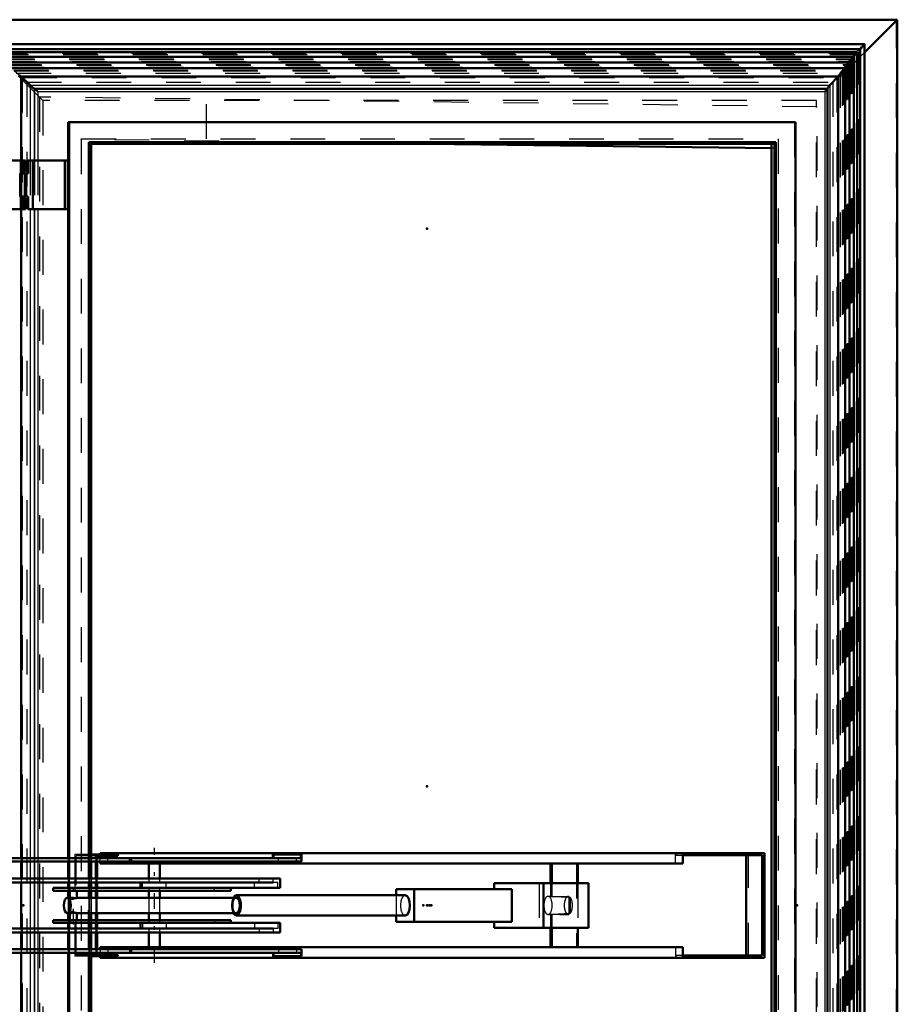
# Model space of a CAD drawing. Header units: millimetres. Extents: x 0 to 428, y 0 to 298.
# Tile 17 of 45: x 113 to 138, y 187 to 215. Entities that reach past the tile are written whole.
import ezdxf

# ---------------------------------------------------------------- set-up
doc = ezdxf.new("R2010")
doc.units = ezdxf.units.MM
doc.linetypes.add('Center', pattern=[1.5, 0.45, -0.5, 0.05, -0.5])
doc.linetypes.add('Dashed', pattern=[2, 1, -1])
for name, color, linetype, lineweight in [('am_0', 7, 'Continuous', 50), ('am_12', 3, 'Continuous', 25), ('am_3', 6, 'Dashed', 25), ('am_6', 2, 'Continuous', 35), ('am_7', 7, 'Center', 25), ('am_9', 7, 'Continuous', 50)]:
    doc.layers.add(name, color=color, linetype=linetype, lineweight=lineweight)

# ---------------------------------------------------------------- blocks, each defined once
blk = doc.blocks.new('57_FGS30012024025O3U_0_in_FDFneo120240C2325N1N4N_300Op0__1203')
at = {"layer": 'am_0'}
for p, q in [((112.515, 211.116), (113.25, 211.116)), ((113.11, 211.116), (113.11, 210.746)), ((113.25, 210.796), (113.25, 211.116)), ((113.124, 210.746), (113.124, 210.796)), ((113.25, 210.796), (113.124, 210.796)), ((113.11, 210.086), (113.11, 209.716)), ((113.124, 210.036), (113.124, 210.086)), ((113.25, 210.036), (113.124, 210.036)), ((113.25, 209.716), (113.25, 210.036)), ((112.515, 209.716), (113.25, 209.716))]:
    blk.add_line(p, q, dxfattribs=at)
at = {"layer": 'am_3'}
for p, q in [((113.11, 209.716), (113.11, 211.116)), ((113.15, 210.796), (113.15, 211.116)), ((113.15, 211.116), (113.15, 210.796)), ((113.168, 210.796), (113.168, 211.116)), ((113.175, 210.796), (113.175, 211.116)), ((113.21, 210.796), (113.21, 211.116)), ((113.105, 210.796), (113.105, 210.036)), ((113.105, 210.796), (113.124, 210.796)), ((113.11, 210.746), (113.11, 210.086)), ((113.112, 210.036), (113.112, 210.796)), ((113.114, 210.796), (113.114, 210.036)), ((113.124, 210.086), (113.124, 210.746)), ((113.105, 210.036), (113.124, 210.036)), ((113.15, 209.716), (113.15, 210.036)), ((113.15, 210.036), (113.15, 209.716)), ((113.168, 209.716), (113.168, 210.036)), ((113.175, 209.716), (113.175, 210.036)), ((113.21, 209.716), (113.21, 210.036))]:
    blk.add_line(p, q, dxfattribs=at)
at = {"layer": 'am_6'}
for tag, p, flags in [('NB', (118.25, 213.581), 8), ('NN', (118.25, 213.081), 8), ('NT', (118.25, 212.581), 8), ('NBSYN', (118.25, 212.081), 8), ('LINA', (118.25, 211.581), 8), ('CATALOG', (118.25, 211.081), 8), ('IDNR', (118.25, 210.581), 8), ('PN', (118.25, 210.081), 8), ('LODLEVEL', (118.25, 209.581), 8), ('L', (118.25, 209.081), 8), ('W', (118.25, 208.581), 8), ('DP', (118.25, 208.081), 8), ('OP', (118.25, 207.581), 8), ('OC', (118.25, 207.081), 8), ('ExcludeFromBOM', (118.25, 206.081), 8), ('PSOL_0', (118.25, 205.581), 9), ('PSOL_1', (118.25, 205.081), 9), ('PSOL_2', (118.25, 204.581), 9)]:
    blk.add_attdef(tag, p, '', height=0.5, dxfattribs=dict(at, flags=flags))
blk = doc.blocks.new('58_Flat_Glass_Skylight_3001202402_2_0_in_FDFneo120240C2325N1N4N_300Op0__1203')
at = {"layer": 'am_0'}
for p, q in [((137.326, 214.451), (112.036, 214.451)), ((112.192, 214.31), (137.202, 214.31)), ((112.282, 214.22), (137.112, 214.22)), ((137.112, 214.22), (137.004, 214.094)), ((137.112, 214.22), (137.112, 165.252)), ((137.202, 214.31), (137.202, 165.162)), ((137.327, 165.022), (137.327, 214.45)), ((112.441, 214.094), (137.021, 214.094)), ((112.644, 213.93), (136.898, 213.93)), ((136.898, 213.93), (136.758, 213.767)), ((137.021, 214.094), (136.881, 213.93)), ((136.898, 213.93), (136.898, 165.542)), ((137.021, 214.094), (137.021, 165.378)), ((112.846, 213.767), (136.775, 213.767)), ((136.775, 213.767), (136.566, 213.522)), ((136.775, 213.767), (136.775, 165.705)), ((113.122, 213.522), (113.071, 213.568)), ((113.122, 213.522), (136.566, 213.522)), ((113.382, 213.276), (113.122, 213.522)), ((113.122, 213.522), (113.122, 211.116)), ((136.566, 213.522), (136.335, 213.276)), ((136.566, 213.522), (136.566, 165.95)), ((136.265, 213.176), (113.499, 213.176)), ((136.265, 166.296), (136.265, 213.176)), ((114.473, 212.216), (135.342, 212.216)), ((114.473, 212.216), (114.473, 191.096)), ((114.496, 212.216), (114.496, 191.096)), ((135.342, 212.216), (135.342, 167.256)), ((115.069, 211.64), (115.069, 191.096)), ((134.783, 211.64), (115.069, 211.64)), ((115.084, 211.64), (115.084, 191.096)), ((115.128, 211.596), (134.74, 211.596)), ((115.128, 211.596), (115.128, 191.096)), ((134.654, 211.596), (134.654, 167.876)), ((134.74, 211.596), (134.74, 167.876)), ((134.783, 211.64), (134.783, 167.832)), ((114.459, 211.116), (113.313, 211.116)), ((113.313, 211.116), (113.313, 210.746)), ((113.32, 210.746), (113.32, 211.116)), ((113.453, 209.716), (113.453, 211.116)), ((114.378, 209.716), (114.378, 211.116)), ((114.459, 209.716), (114.459, 211.116)), ((113.09, 210.746), (113.09, 210.086)), ((113.09, 210.746), (113.32, 210.746)), ((113.264, 210.086), (113.264, 210.746)), ((113.32, 210.086), (113.09, 210.086)), ((113.313, 210.086), (113.313, 209.716)), ((113.32, 209.716), (113.32, 210.086)), ((113.122, 209.716), (113.122, 191.096)), ((114.459, 209.716), (113.313, 209.716)), ((113.122, 190.996), (113.122, 190.511)), ((114.473, 190.996), (114.473, 190.511)), ((114.496, 190.996), (114.496, 190.511)), ((115.069, 190.996), (115.069, 190.511)), ((115.084, 190.996), (115.084, 190.511)), ((115.128, 190.996), (115.128, 190.511)), ((113.122, 190.396), (113.122, 189.076)), ((114.473, 190.396), (114.473, 190.236)), ((114.496, 190.396), (114.496, 190.236)), ((115.069, 190.396), (115.069, 190.236)), ((115.084, 190.396), (115.084, 190.236)), ((115.128, 190.396), (115.128, 190.236)), ((114.473, 190.156), (114.473, 189.956)), ((114.496, 190.156), (114.496, 189.956)), ((115.069, 190.156), (115.069, 189.956)), ((115.084, 190.156), (115.084, 189.956)), ((115.128, 190.156), (115.128, 189.956)), ((114.473, 189.516), (114.473, 189.316)), ((114.496, 189.516), (114.496, 189.316)), ((115.069, 189.516), (115.069, 189.316)), ((115.084, 189.516), (115.084, 189.316)), ((115.128, 189.516), (115.128, 189.316)), ((114.473, 189.236), (114.473, 189.076)), ((114.496, 189.236), (114.496, 189.076)), ((115.069, 189.236), (115.069, 189.076)), ((115.084, 189.236), (115.084, 189.076)), ((115.128, 189.236), (115.128, 189.076)), ((113.122, 188.961), (113.122, 188.476)), ((114.473, 188.961), (114.473, 188.476)), ((114.496, 188.961), (114.496, 188.476)), ((115.069, 188.961), (115.069, 188.476)), ((115.084, 188.961), (115.084, 188.476)), ((115.128, 188.961), (115.128, 188.476)), ((113.122, 188.376), (113.122, 169.756)), ((114.473, 188.376), (114.473, 167.256)), ((114.496, 188.376), (114.496, 167.256)), ((115.069, 188.376), (115.069, 167.832)), ((115.084, 188.376), (115.084, 167.832)), ((115.128, 188.376), (115.128, 167.876))]:
    blk.add_line(p, q, dxfattribs=at)
for points in [[(137.202, 214.31), (137.215, 214.323), (137.227, 214.336), (137.24, 214.349), (137.251, 214.361), (137.263, 214.373), (137.273, 214.384), (137.283, 214.395), (137.292, 214.405), (137.3, 214.414), (137.307, 214.422), (137.313, 214.429), (137.318, 214.436), (137.322, 214.441), (137.325, 214.445), (137.327, 214.448), (137.327, 214.45)], [(137.327, 214.45), (137.327, 214.451), (137.326, 214.451)], [(113.382, 213.276), (113.397, 213.261), (113.412, 213.247), (113.426, 213.235), (113.439, 213.223), (113.451, 213.212), (113.462, 213.203), (113.472, 213.195), (113.48, 213.188), (113.487, 213.183), (113.493, 213.179), (113.497, 213.177), (113.499, 213.176)], [(113.51, 213.176), (113.511, 213.176), (113.513, 213.175), (113.515, 213.173), (113.518, 213.171), (113.521, 213.168), (113.526, 213.165), (113.53, 213.161), (113.535, 213.156), (113.541, 213.151), (113.547, 213.146), (113.553, 213.14), (113.559, 213.134), (113.566, 213.128), (113.573, 213.121), (113.58, 213.114), (113.588, 213.107), (113.595, 213.099), (113.602, 213.092)], [(136.19, 213.092), (136.197, 213.099), (136.204, 213.107), (136.211, 213.114), (136.218, 213.121), (136.224, 213.128), (136.23, 213.134), (136.236, 213.14), (136.241, 213.146), (136.246, 213.151), (136.251, 213.156), (136.255, 213.161), (136.258, 213.165), (136.26, 213.168), (136.263, 213.171), (136.264, 213.173), (136.265, 213.175), (136.265, 213.176), (136.265, 213.176)], [(136.253, 213.177), (136.254, 213.18), (136.256, 213.184), (136.26, 213.189), (136.265, 213.196), (136.272, 213.205), (136.28, 213.214), (136.289, 213.225), (136.3, 213.237), (136.312, 213.25), (136.324, 213.264), (136.335, 213.276)], [(136.254, 213.176), (136.253, 213.177), (136.253, 213.177)]]:
    blk.add_lwpolyline(points, dxfattribs=at)
at = {"layer": 'am_12'}
for p, q in [((113.382, 213.276), (136.335, 213.276)), ((113.382, 213.276), (113.382, 211.116)), ((113.499, 213.176), (113.499, 211.116)), ((113.51, 213.176), (113.51, 211.116)), ((113.602, 213.092), (136.19, 213.092)), ((113.602, 213.092), (113.602, 211.116)), ((136.19, 213.092), (136.19, 166.38)), ((136.335, 213.276), (136.335, 166.196)), ((113.382, 209.716), (113.382, 191.096)), ((113.499, 209.716), (113.499, 191.096)), ((113.51, 209.716), (113.51, 191.096)), ((113.602, 209.716), (113.602, 191.096)), ((113.382, 190.996), (113.382, 190.511)), ((113.499, 190.996), (113.499, 190.511)), ((113.51, 190.996), (113.51, 190.511)), ((113.602, 190.996), (113.602, 190.511)), ((113.382, 190.396), (113.382, 189.076)), ((113.499, 190.396), (113.499, 189.076)), ((113.51, 190.396), (113.51, 189.076)), ((113.602, 190.396), (113.602, 189.076)), ((113.382, 188.961), (113.382, 188.476)), ((113.499, 188.961), (113.499, 188.476)), ((113.51, 188.961), (113.51, 188.476)), ((113.602, 188.961), (113.602, 188.476)), ((113.382, 188.376), (113.382, 169.756)), ((113.499, 188.376), (113.499, 169.756)), ((113.51, 188.376), (113.51, 169.756)), ((113.602, 188.376), (113.602, 169.756))]:
    blk.add_line(p, q, dxfattribs=at)
at = {"layer": 'am_3'}
for p, q in [((112.139, 214.332), (137.192, 214.332)), ((112.171, 214.299), (137.16, 214.299)), ((137.16, 214.299), (137.16, 165.173)), ((137.192, 214.332), (137.192, 165.14)), ((112.3, 214.196), (137.085, 214.196)), ((112.332, 214.153), (137.031, 214.153)), ((112.504, 214.032), (136.961, 214.032)), ((112.514, 214.014), (136.936, 214.014)), ((112.576, 213.953), (136.875, 213.953)), ((136.752, 213.789), (136.961, 214.032)), ((136.813, 213.851), (136.898, 213.93)), ((136.881, 213.93), (136.813, 213.851)), ((136.875, 213.953), (137.085, 214.196)), ((136.961, 214.032), (136.875, 213.953)), ((136.875, 213.953), (136.875, 165.52)), ((136.936, 214.014), (137.021, 214.094)), ((137.004, 214.094), (136.936, 214.014)), ((136.936, 214.014), (136.936, 165.458)), ((136.961, 214.032), (136.961, 165.44)), ((137.03, 214.154), (137.03, 165.318)), ((137.085, 214.196), (137.085, 165.276)), ((112.706, 213.868), (136.838, 213.868)), ((112.716, 213.851), (136.813, 213.851)), ((112.778, 213.789), (136.752, 213.789)), ((112.908, 213.705), (136.715, 213.705)), ((112.908, 213.705), (113.148, 213.493)), ((112.918, 213.687), (136.69, 213.687)), ((136.533, 213.493), (136.715, 213.705)), ((136.629, 213.625), (136.838, 213.868)), ((136.715, 213.705), (136.629, 213.625)), ((136.69, 213.687), (136.775, 213.767)), ((136.758, 213.767), (136.69, 213.687)), ((136.69, 213.687), (136.69, 165.785)), ((136.715, 213.705), (136.715, 165.767)), ((136.838, 213.868), (136.752, 213.789)), ((136.752, 213.789), (136.752, 165.683)), ((136.813, 213.851), (136.813, 165.621)), ((136.838, 213.868), (136.838, 165.604)), ((112.981, 213.625), (136.629, 213.625)), ((113.148, 213.493), (113.148, 165.979)), ((113.148, 213.493), (136.533, 213.493)), ((113.148, 213.493), (113.283, 213.365)), ((113.283, 213.365), (113.283, 166.107)), ((113.283, 213.365), (136.413, 213.365)), ((136.413, 213.365), (136.533, 213.493)), ((136.413, 213.365), (136.413, 166.107)), ((136.533, 213.493), (136.533, 165.979)), ((136.629, 213.625), (136.629, 165.847)), ((136.253, 213.177), (136.253, 166.295)), ((136.254, 213.176), (136.254, 166.296)), ((136.265, 213.176), (136.265, 166.296)), ((135.319, 212.216), (135.319, 167.256)), ((115.042, 211.596), (115.042, 167.876)), ((115.042, 211.596), (115.128, 211.596)), ((134.769, 211.64), (134.769, 167.832)), ((113.122, 211.116), (113.122, 209.716)), ((113.382, 211.116), (113.382, 209.716)), ((113.468, 209.716), (113.468, 211.116)), ((113.499, 211.116), (113.499, 209.716)), ((113.51, 211.116), (113.51, 209.716)), ((113.602, 211.116), (113.602, 209.716)), ((114.454, 209.716), (114.454, 211.116)), ((114.458, 209.716), (114.458, 211.116)), ((113.13, 210.746), (113.13, 210.086)), ((113.215, 210.086), (113.215, 210.746)), ((113.223, 210.086), (113.223, 210.746)), ((113.244, 210.086), (113.244, 210.746)), ((113.122, 191.096), (113.122, 190.996)), ((113.382, 191.096), (113.382, 190.996)), ((113.499, 191.096), (113.499, 190.996)), ((113.51, 191.096), (113.51, 190.996)), ((113.602, 191.096), (113.602, 190.996)), ((114.473, 191.096), (114.473, 190.996)), ((114.496, 191.096), (114.496, 190.996)), ((115.069, 191.096), (115.069, 190.996)), ((115.084, 191.096), (115.084, 190.996)), ((115.128, 191.096), (115.128, 190.996)), ((113.122, 190.511), (113.122, 190.396)), ((113.382, 190.511), (113.382, 190.396)), ((113.499, 190.511), (113.499, 190.396)), ((113.51, 190.511), (113.51, 190.396)), ((113.602, 190.511), (113.602, 190.396)), ((114.473, 190.511), (114.473, 190.396)), ((114.496, 190.511), (114.496, 190.396)), ((115.069, 190.511), (115.069, 190.396)), ((115.084, 190.511), (115.084, 190.396)), ((115.128, 190.511), (115.128, 190.396)), ((114.473, 190.236), (114.473, 190.156)), ((114.496, 190.236), (114.496, 190.156)), ((115.069, 190.236), (115.069, 190.156)), ((115.084, 190.236), (115.084, 190.156)), ((115.128, 190.236), (115.128, 190.156)), ((114.473, 189.956), (114.473, 189.516)), ((114.496, 189.956), (114.496, 189.516)), ((115.069, 189.956), (115.069, 189.516)), ((115.084, 189.956), (115.084, 189.516)), ((115.128, 189.956), (115.128, 189.516)), ((113.122, 189.076), (113.122, 188.961)), ((113.382, 189.076), (113.382, 188.961)), ((113.499, 189.076), (113.499, 188.961)), ((113.51, 189.076), (113.51, 188.961)), ((113.602, 189.076), (113.602, 188.961)), ((114.473, 189.316), (114.473, 189.236)), ((114.473, 189.076), (114.473, 188.961)), ((114.496, 189.316), (114.496, 189.236)), ((114.496, 189.076), (114.496, 188.961)), ((115.069, 189.316), (115.069, 189.236)), ((115.069, 189.076), (115.069, 188.961)), ((115.084, 189.316), (115.084, 189.236)), ((115.084, 189.076), (115.084, 188.961)), ((115.128, 189.316), (115.128, 189.236)), ((115.128, 189.076), (115.128, 188.961)), ((113.122, 188.476), (113.122, 188.376)), ((113.382, 188.476), (113.382, 188.376)), ((113.499, 188.476), (113.499, 188.376)), ((113.51, 188.476), (113.51, 188.376)), ((113.602, 188.476), (113.602, 188.376)), ((114.473, 188.476), (114.473, 188.376)), ((114.496, 188.476), (114.496, 188.376)), ((115.069, 188.476), (115.069, 188.376)), ((115.084, 188.476), (115.084, 188.376)), ((115.128, 188.476), (115.128, 188.376))]:
    blk.add_line(p, q, dxfattribs=at)
for points in [[(137.03, 214.154), (137.03, 214.156), (137.032, 214.159), (137.035, 214.163), (137.039, 214.169), (137.044, 214.175), (137.05, 214.182), (137.057, 214.191), (137.065, 214.2), (137.074, 214.21), (137.084, 214.22), (137.095, 214.232), (137.106, 214.243), (137.117, 214.256), (137.13, 214.268), (137.142, 214.281), (137.155, 214.295), (137.16, 214.299)], [(137.326, 214.451), (137.324, 214.45), (137.321, 214.449), (137.317, 214.446), (137.312, 214.442), (137.305, 214.437), (137.298, 214.431), (137.29, 214.423), (137.281, 214.415), (137.271, 214.406), (137.26, 214.397), (137.249, 214.386), (137.237, 214.375), (137.225, 214.363), (137.212, 214.351), (137.199, 214.338), (137.192, 214.332)], [(137.031, 214.153), (137.03, 214.154), (137.03, 214.154)], [(137.085, 214.196), (137.075, 214.188), (137.066, 214.18), (137.058, 214.173), (137.05, 214.167), (137.044, 214.162), (137.039, 214.158), (137.035, 214.155), (137.032, 214.154), (137.031, 214.153)]]:
    blk.add_lwpolyline(points, dxfattribs=at)
at = {"layer": 'am_6'}
for tag, p, flags in [('NB', (142.327, 214.451), 8), ('NN', (142.327, 213.951), 8), ('NT', (142.327, 213.451), 8), ('NBSYN', (142.327, 212.951), 8), ('LINA', (142.327, 212.451), 8), ('CATALOG', (142.327, 211.951), 8), ('IDNR', (142.327, 211.451), 8), ('PN', (142.327, 210.951), 8), ('LODLEVEL', (142.327, 210.451), 8), ('L', (142.327, 209.951), 8), ('W', (142.327, 209.451), 8), ('DP', (142.327, 208.951), 8), ('ExcludeFromBOM', (142.327, 207.951), 8), ('PSOL_0', (142.327, 207.451), 9), ('PSOL_1', (142.327, 206.951), 9)]:
    blk.add_attdef(tag, p, '', height=0.5, dxfattribs=dict(at, flags=flags))
blk = doc.blocks.new('59_FGS30012024025314U_0_in_FDFneo120240C2325N1N4N_300Op0__1203')
at = {"layer": 'am_0'}
blk.add_line((134.654, 211.472), (124.8, 211.596), dxfattribs=at)
at = {"layer": 'am_3'}
for p, q in [((135.968, 212.656), (113.648, 212.936)), ((113.648, 212.936), (113.648, 166.536)), ((135.968, 166.816), (135.968, 212.656)), ((114.848, 211.721), (114.848, 167.751)), ((124.8, 211.596), (114.848, 211.721)), ((134.768, 211.471), (134.654, 211.472)), ((134.768, 168.001), (134.768, 211.471))]:
    blk.add_line(p, q, dxfattribs=at)
at = {"layer": 'am_6'}
for tag, p, flags in [('NB', (140.968, 212.936), 8), ('NN', (140.968, 212.436), 8), ('NT', (140.968, 211.936), 8), ('NBSYN', (140.968, 211.436), 8), ('LINA', (140.968, 210.936), 8), ('CATALOG', (140.968, 210.436), 8), ('IDNR', (140.968, 209.936), 8), ('PN', (140.968, 209.436), 8), ('LODLEVEL', (140.968, 208.936), 8), ('L', (140.968, 208.436), 8), ('W', (140.968, 207.936), 8), ('DP', (140.968, 207.436), 8), ('OP', (140.968, 206.936), 8), ('BA', (140.968, 206.436), 8), ('ExcludeFromBOM', (140.968, 205.436), 8), ('PSOL_0', (140.968, 204.936), 9), ('PSOL_1', (140.968, 204.436), 9), ('PSOL_2', (140.968, 203.936), 9)]:
    blk.add_attdef(tag, p, '', height=0.5, dxfattribs=dict(at, flags=flags))
blk = doc.blocks.new('60_FGS30012024025O310U_0_in_FDFneo120240C2325N1N4N_300Op0__1203')
at = {"layer": 'am_0'}
for p, q in [((106.911, 191.586), (106.411, 191.586)), ((106.411, 191.586), (106.411, 191.096)), ((106.911, 191.096), (106.911, 191.586)), ((106.261, 191.096), (106.261, 190.996)), ((106.261, 191.096), (121.168, 191.096)), ((106.914, 190.996), (106.914, 191.096)), ((115.899, 191.196), (115.128, 191.196)), ((115.265, 191.196), (115.265, 191.096)), ((115.305, 191.096), (115.305, 191.156)), ((115.305, 191.156), (115.899, 191.156)), ((115.394, 191.196), (115.394, 191.236)), ((134.452, 191.236), (115.394, 191.236)), ((115.394, 191.096), (115.394, 191.156)), ((115.607, 191.196), (115.607, 191.236)), ((115.607, 191.096), (115.607, 191.156)), ((115.899, 191.156), (115.899, 191.196)), ((116.284, 190.996), (116.284, 191.096)), ((120.351, 191.196), (121.168, 191.196)), ((120.351, 191.196), (120.351, 191.096)), ((120.368, 191.096), (120.368, 191.196)), ((121.167, 190.996), (121.167, 191.096)), ((121.168, 191.096), (121.168, 191.196)), ((132.114, 190.936), (132.114, 191.236)), ((132.114, 191.176), (134.392, 191.176)), ((133.559, 191.236), (133.559, 191.176)), ((133.815, 191.236), (133.815, 191.176)), ((133.933, 191.176), (133.933, 188.296)), ((134.392, 191.176), (134.392, 188.296)), ((134.452, 188.236), (134.452, 191.236)), ((106.261, 190.996), (121.167, 190.996)), ((106.411, 190.996), (106.411, 188.476)), ((106.911, 188.476), (106.911, 190.996)), ((112.356, 190.996), (112.356, 190.511)), ((112.676, 190.511), (112.676, 190.996)), ((115.265, 190.996), (115.265, 190.511)), ((115.305, 190.511), (115.305, 190.996)), ((115.394, 190.936), (115.394, 190.996)), ((115.394, 190.936), (132.114, 190.936)), ((115.607, 190.936), (115.607, 190.996)), ((116.785, 190.936), (116.785, 190.511)), ((117.105, 190.511), (117.105, 190.936)), ((128.319, 190.936), (128.319, 190.376)), ((128.357, 190.936), (128.357, 190.376)), ((129.099, 190.936), (129.099, 190.376)), ((110.966, 190.511), (120.553, 190.511)), ((110.966, 190.396), (110.966, 190.511)), ((111.168, 190.396), (111.168, 190.511)), ((111.715, 190.396), (111.715, 190.511)), ((120.553, 190.236), (120.553, 190.511)), ((110.966, 190.396), (120.355, 190.396)), ((112.356, 190.396), (112.356, 189.076)), ((112.676, 189.076), (112.676, 190.396)), ((114.042, 190.236), (120.553, 190.236)), ((114.042, 190.156), (114.042, 190.236)), ((114.513, 190.156), (114.513, 190.236)), ((115.265, 190.396), (115.265, 190.236)), ((115.305, 190.236), (115.305, 190.396)), ((116.545, 190.396), (116.545, 190.236)), ((119.144, 190.156), (119.144, 190.236)), ((123.889, 190.206), (127.205, 190.206)), ((123.889, 190.206), (123.889, 190.026)), ((124.398, 190.206), (124.398, 189.266)), ((126.696, 190.376), (129.406, 190.376)), ((126.696, 190.376), (126.696, 190.206)), ((127.205, 190.206), (127.205, 189.266)), ((128.111, 190.376), (128.111, 189.096)), ((129.406, 190.376), (129.406, 189.096)), ((114.042, 190.156), (119.144, 190.156)), ((114.557, 189.956), (114.446, 189.956)), ((114.524, 190.156), (114.524, 189.956)), ((119.295, 189.956), (114.722, 189.956)), ((114.724, 189.956), (114.724, 190.156)), ((115.265, 190.156), (115.265, 189.956)), ((115.305, 189.956), (115.305, 190.156)), ((116.785, 190.156), (116.785, 189.956)), ((117.105, 189.956), (117.105, 190.156)), ((124.144, 190.026), (119.295, 190.026)), ((114.446, 189.516), (114.558, 189.516)), ((114.524, 189.516), (114.524, 189.316)), ((114.723, 189.516), (119.295, 189.516)), ((114.724, 189.316), (114.724, 189.517)), ((115.265, 189.516), (115.265, 189.316)), ((115.305, 189.316), (115.305, 189.516)), ((116.785, 189.516), (116.785, 189.316)), ((117.105, 189.316), (117.105, 189.516)), ((119.295, 189.446), (124.144, 189.446)), ((123.889, 189.446), (123.889, 189.266)), ((110.987, 189.076), (110.987, 188.961)), ((110.987, 189.076), (120.357, 189.076)), ((111.191, 189.076), (111.191, 188.961)), ((111.738, 189.076), (111.738, 188.961)), ((114.042, 189.316), (119.144, 189.316)), ((114.042, 189.316), (114.042, 189.236)), ((114.042, 189.236), (120.553, 189.236)), ((114.513, 189.316), (114.513, 189.236)), ((115.265, 189.236), (115.265, 189.076)), ((115.305, 189.076), (115.305, 189.236)), ((116.545, 189.236), (116.545, 189.076)), ((119.144, 189.316), (119.144, 189.236)), ((120.553, 188.961), (120.553, 189.236)), ((123.889, 189.266), (127.205, 189.266)), ((126.696, 189.266), (126.696, 189.096)), ((126.696, 189.096), (129.406, 189.096)), ((128.319, 189.096), (128.319, 188.536)), ((128.357, 189.096), (128.357, 188.536)), ((129.099, 189.096), (129.099, 188.536)), ((110.987, 188.961), (120.553, 188.961)), ((112.356, 188.961), (112.356, 188.476)), ((112.676, 188.476), (112.676, 188.961)), ((115.265, 188.961), (115.265, 188.476)), ((115.305, 188.476), (115.305, 188.961)), ((116.785, 188.961), (116.785, 188.536)), ((117.105, 188.536), (117.105, 188.961)), ((115.394, 188.536), (132.114, 188.536)), ((115.394, 188.536), (115.394, 188.476)), ((115.607, 188.536), (115.607, 188.476)), ((132.114, 188.536), (132.114, 188.236)), ((106.261, 188.476), (106.261, 188.376)), ((106.261, 188.476), (121.167, 188.476)), ((106.261, 188.376), (121.168, 188.376)), ((106.411, 188.376), (106.411, 187.866)), ((106.911, 187.866), (106.911, 188.376)), ((106.914, 188.476), (106.914, 188.376)), ((115.128, 188.276), (115.899, 188.276)), ((115.265, 188.376), (115.265, 188.276)), ((115.305, 188.316), (115.305, 188.376)), ((115.899, 188.316), (115.305, 188.316)), ((115.394, 188.376), (115.394, 188.316)), ((115.394, 188.276), (115.394, 188.236)), ((115.394, 188.236), (134.452, 188.236)), ((115.607, 188.376), (115.607, 188.316)), ((115.607, 188.276), (115.607, 188.236)), ((115.899, 188.276), (115.899, 188.316)), ((116.284, 188.476), (116.284, 188.376)), ((120.351, 188.376), (120.351, 188.276)), ((120.351, 188.276), (121.168, 188.276)), ((120.368, 188.376), (120.368, 188.276)), ((121.167, 188.376), (121.167, 188.476)), ((121.168, 188.376), (121.168, 188.276)), ((134.392, 188.296), (132.114, 188.296)), ((133.559, 188.296), (133.559, 188.236)), ((133.815, 188.296), (133.815, 188.236))]:
    blk.add_line(p, q, dxfattribs=at)
for points in [[(114.724, 189.956), (114.724, 189.956), (114.718, 189.953), (114.702, 189.948), (114.677, 189.946), (114.646, 189.947), (114.614, 189.95), (114.582, 189.954), (114.557, 189.956)], [(114.557, 189.516), (114.571, 189.517), (114.599, 189.52), (114.632, 189.524), (114.665, 189.526), (114.692, 189.525), (114.712, 189.521), (114.723, 189.518), (114.724, 189.516)]]:
    blk.add_lwpolyline(points, dxfattribs=at)
blk.add_ellipse((114.446, 189.736), major_axis=(0, 0.22), ratio=0.462425, dxfattribs=at)
for centre, major_axis, start_param, end_param in [((119.295, 189.736), (0, 0.29), 2.43199, 6.992788), ((119.295, 189.736), (0, 0.22), 3.141593, 6.283185), ((124.144, 189.736), (0, 0.29), 3.141593, 6.283185)]:
    blk.add_ellipse(centre, major_axis=major_axis, ratio=0.462425, start_param=start_param, end_param=end_param, dxfattribs=at)
at = {"layer": 'am_12'}
for p, q in [((121.025, 190.996), (121.025, 191.096)), ((120.355, 190.396), (120.355, 190.511)), ((116.607, 190.236), (116.607, 190.396)), ((119.815, 190.236), (119.815, 190.396)), ((116.607, 189.236), (116.607, 189.076)), ((119.815, 189.236), (119.815, 189.076)), ((120.357, 189.076), (120.357, 188.961)), ((121.025, 188.476), (121.025, 188.376))]:
    blk.add_line(p, q, dxfattribs=at)
at = {"layer": 'am_3'}
for p, q in [((106.517, 190.996), (106.517, 191.096)), ((111.591, 190.996), (111.591, 191.096)), ((114.661, 191.196), (114.661, 188.276)), ((115.128, 191.196), (114.661, 191.196)), ((114.701, 188.316), (114.701, 191.156)), ((115.305, 191.156), (114.701, 191.156)), ((115.265, 191.096), (115.265, 190.996)), ((115.295, 191.156), (115.295, 191.196)), ((115.305, 190.996), (115.305, 191.096)), ((115.394, 190.996), (115.394, 191.096)), ((115.433, 191.156), (115.433, 191.196)), ((115.607, 190.996), (115.607, 191.096)), ((115.647, 191.196), (115.647, 191.156)), ((116.227, 190.996), (116.227, 191.096)), ((120.34, 191.196), (120.351, 191.196)), ((120.34, 191.096), (120.34, 191.196)), ((120.342, 191.096), (120.342, 191.196)), ((120.509, 190.996), (120.509, 191.096)), ((121.14, 191.096), (121.14, 191.196)), ((121.142, 191.196), (121.142, 191.096)), ((121.151, 191.096), (121.151, 191.196)), ((131.901, 190.936), (131.901, 191.236)), ((131.907, 191.236), (131.907, 191.176)), ((131.907, 191.176), (132.114, 191.176)), ((132.11, 191.236), (132.11, 191.176)), ((133.993, 188.236), (133.993, 191.236)), ((129.062, 190.936), (129.062, 188.536)), ((115.265, 190.511), (115.265, 190.396)), ((115.305, 190.396), (115.305, 190.511)), ((116.785, 190.511), (116.785, 190.396)), ((117.105, 190.396), (117.105, 190.511)), ((119.951, 190.396), (119.951, 190.511)), ((115.265, 190.236), (115.265, 190.156)), ((115.305, 190.156), (115.305, 190.236)), ((116.785, 190.236), (116.785, 190.156)), ((117.105, 190.156), (117.105, 190.236)), ((117.283, 190.236), (117.283, 190.396)), ((118.673, 190.156), (118.673, 190.236)), ((120.491, 190.396), (120.355, 190.396)), ((120.491, 190.236), (120.491, 190.396)), ((127.991, 190.376), (127.991, 189.096)), ((128.319, 190.376), (128.319, 189.994)), ((128.357, 190.376), (128.357, 189.984)), ((129.099, 190.376), (129.099, 189.096)), ((114.524, 189.956), (114.524, 189.94)), ((114.72, 189.956), (114.723, 189.956)), ((114.723, 189.956), (114.724, 189.956)), ((115.265, 189.956), (115.265, 189.516)), ((115.305, 189.516), (115.305, 189.956)), ((116.785, 189.956), (116.785, 189.516)), ((117.105, 189.516), (117.105, 189.956)), ((123.889, 190.026), (123.889, 189.446)), ((128.329, 189.995), (128.244, 189.995)), ((128.319, 189.994), (128.827, 189.995)), ((128.884, 189.962), (128.357, 189.984)), ((128.58, 189.995), (128.839, 189.994)), ((128.839, 189.994), (128.839, 189.478)), ((128.884, 189.51), (128.884, 189.962)), ((114.524, 189.532), (114.524, 189.516)), ((114.724, 189.516), (114.723, 189.516)), ((128.244, 189.477), (128.329, 189.477)), ((128.319, 189.478), (128.319, 189.096)), ((128.839, 189.478), (128.319, 189.478)), ((128.357, 189.488), (128.884, 189.51)), ((128.357, 189.488), (128.357, 189.096)), ((128.58, 189.477), (128.827, 189.477)), ((115.265, 189.316), (115.265, 189.236)), ((115.265, 189.076), (115.265, 188.961)), ((115.305, 189.236), (115.305, 189.316)), ((115.305, 188.961), (115.305, 189.076)), ((116.785, 189.316), (116.785, 189.236)), ((116.785, 189.076), (116.785, 188.961)), ((117.105, 189.236), (117.105, 189.316)), ((117.105, 188.961), (117.105, 189.076)), ((117.283, 189.236), (117.283, 189.076)), ((118.673, 189.316), (118.673, 189.236)), ((119.95, 189.076), (119.95, 188.961)), ((120.491, 189.076), (120.357, 189.076)), ((120.491, 189.236), (120.491, 189.076)), ((131.901, 188.536), (131.901, 188.236)), ((106.517, 188.476), (106.517, 188.376)), ((111.591, 188.476), (111.591, 188.376)), ((115.128, 188.276), (114.661, 188.276)), ((115.305, 188.316), (114.701, 188.316)), ((115.265, 188.476), (115.265, 188.376)), ((115.295, 188.276), (115.295, 188.316)), ((115.305, 188.376), (115.305, 188.476)), ((115.394, 188.476), (115.394, 188.376)), ((115.433, 188.276), (115.433, 188.316)), ((115.607, 188.476), (115.607, 188.376)), ((115.647, 188.316), (115.647, 188.276)), ((116.227, 188.476), (116.227, 188.376)), ((120.34, 188.376), (120.34, 188.276)), ((120.34, 188.276), (120.351, 188.276)), ((120.342, 188.276), (120.342, 188.376)), ((120.509, 188.476), (120.509, 188.376)), ((121.14, 188.376), (121.14, 188.276)), ((121.142, 188.376), (121.142, 188.276)), ((121.151, 188.276), (121.151, 188.376)), ((131.907, 188.296), (131.907, 188.236)), ((132.114, 188.296), (131.907, 188.296)), ((132.11, 188.296), (132.11, 188.236)), ((106.411, 187.866), (106.411, 187.846)), ((106.911, 187.846), (106.411, 187.846)), ((106.911, 187.846), (106.911, 187.866))]:
    blk.add_line(p, q, dxfattribs=at)
for points in [[(114.557, 189.956), (114.554, 189.956), (114.535, 189.953), (114.526, 189.946), (114.524, 189.941)], [(114.524, 189.941), (114.525, 189.936), (114.535, 189.923), (114.558, 189.912), (114.58, 189.91), (114.606, 189.913), (114.613, 189.915)], [(114.613, 189.915), (114.648, 189.927), (114.679, 189.94), (114.705, 189.951), (114.72, 189.956)], [(128.244, 189.995), (128.234, 189.994), (128.223, 189.991), (128.213, 189.986), (128.203, 189.979), (128.193, 189.971), (128.184, 189.96), (128.175, 189.948), (128.167, 189.934), (128.159, 189.919), (128.152, 189.902), (128.146, 189.884), (128.14, 189.865), (128.136, 189.845), (128.132, 189.825), (128.128, 189.803), (128.126, 189.781), (128.125, 189.759), (128.124, 189.736)], [(128.244, 189.477), (128.254, 189.478), (128.265, 189.481), (128.275, 189.486), (128.285, 189.493), (128.295, 189.501), (128.304, 189.512), (128.313, 189.524), (128.321, 189.538), (128.329, 189.553), (128.336, 189.57), (128.342, 189.588), (128.348, 189.607), (128.353, 189.627), (128.357, 189.648), (128.36, 189.669), (128.362, 189.691), (128.363, 189.713), (128.364, 189.736), (128.363, 189.759), (128.362, 189.781), (128.36, 189.803), (128.357, 189.825), (128.353, 189.845), (128.348, 189.865), (128.342, 189.884), (128.336, 189.902), (128.329, 189.919), (128.321, 189.934), (128.313, 189.948), (128.304, 189.96), (128.295, 189.971), (128.285, 189.979), (128.275, 189.986), (128.265, 189.991), (128.254, 189.994), (128.244, 189.995)], [(128.329, 189.995), (128.321, 189.994), (128.319, 189.994)], [(128.357, 189.984), (128.349, 189.989), (128.34, 189.993), (128.332, 189.995), (128.329, 189.995)], [(128.124, 189.736), (128.125, 189.713), (128.126, 189.691), (128.128, 189.669), (128.132, 189.648), (128.136, 189.627), (128.14, 189.607), (128.146, 189.588), (128.152, 189.57), (128.159, 189.553), (128.167, 189.538), (128.175, 189.524), (128.184, 189.512), (128.193, 189.501), (128.203, 189.493), (128.213, 189.486), (128.223, 189.481), (128.234, 189.478), (128.244, 189.477)], [(114.613, 189.557), (114.587, 189.562), (114.563, 189.561), (114.544, 189.555), (114.531, 189.545), (114.524, 189.532), (114.524, 189.531)], [(114.524, 189.531), (114.53, 189.521), (114.547, 189.516), (114.557, 189.516)], [(114.723, 189.516), (114.723, 189.516), (114.712, 189.519), (114.694, 189.526), (114.669, 189.537), (114.637, 189.55), (114.613, 189.557)], [(128.319, 189.478), (128.328, 189.477), (128.329, 189.477)], [(128.329, 189.477), (128.337, 189.478), (128.346, 189.481), (128.354, 189.486), (128.357, 189.488)]]:
    blk.add_lwpolyline(points, dxfattribs=at)
for centre, major_axis, ratio, start_param, end_param in [((119.295, 189.736), (0, 0.29), 0.462425, 0.709603, 2.43199), ((119.295, 189.736), (0, 0.22), 0.462425, 0, 3.141593), ((124.144, 189.736), (0, 0.29), 0.462425, 0, 3.141593), ((128.827, 189.736), (0, 0.259), 0.455496, 6.185236, 9.522727), ((128.827, 189.736), (0, 0.259), 0.455496, 3.648858, 5.77592)]:
    blk.add_ellipse(centre, major_axis=major_axis, ratio=ratio, start_param=start_param, end_param=end_param, dxfattribs=at)
at = {"layer": 'am_7'}
for p, q in [((106.661, 191.773), (106.661, 187.659)), ((116.945, 188.086), (116.945, 191.386)), ((112.516, 188.24), (112.516, 191.232)), ((114.624, 189.186), (114.624, 190.286))]:
    blk.add_line(p, q, dxfattribs=at)
at = {"layer": 'am_6'}
for tag, p, flags in [('NB', (139.452, 191.773), 8), ('NN', (139.452, 191.273), 8), ('NT', (139.452, 190.773), 8), ('NBSYN', (139.452, 190.273), 8), ('LINA', (139.452, 189.773), 8), ('CATALOG', (139.452, 189.273), 8), ('IDNR', (139.452, 188.773), 8), ('PN', (139.452, 188.273), 8), ('LODLEVEL', (139.452, 187.773), 8), ('L', (139.452, 187.273), 8), ('W', (139.452, 186.773), 8), ('DP', (139.452, 186.273), 8), ('OP', (139.452, 185.773), 8), ('OC', (139.452, 185.273), 8), ('BA', (139.452, 184.773), 8), ('ExcludeFromBOM', (139.452, 183.773), 8), ('PSOL_0', (139.452, 183.273), 9), ('PSOL_1', (139.452, 182.773), 9), ('PSOL_2', (139.452, 182.273), 9), ('PSOL_3', (139.452, 181.773), 9)]:
    blk.add_attdef(tag, p, '', height=0.5, dxfattribs=dict(at, flags=flags))
blk = doc.blocks.new('61_FGS30012024025301U_0_in_FDFneo120240C2325N1N4N_300Op0__1203')
at = {"layer": 'am_0'}
for p, q in [((138.268, 215.156), (111.428, 215.156)), ((137.327, 214.215), (138.268, 215.156)), ((138.268, 164.316), (138.268, 215.156))]:
    blk.add_line(p, q, dxfattribs=at)
at = {"layer": 'am_12'}
for p, q in [((138.25, 215.138), (111.446, 215.138)), ((138.25, 164.334), (138.25, 215.138))]:
    blk.add_line(p, q, dxfattribs=at)
at = {"layer": 'am_3'}
for p, q in [((138.248, 215.136), (111.448, 215.136)), ((138.248, 164.336), (138.248, 215.136)), ((113.747, 212.837), (112.133, 214.451)), ((137.327, 214.215), (135.949, 212.837)), ((113.747, 212.837), (113.747, 166.635)), ((135.949, 212.837), (113.747, 212.837)), ((118.438, 211.736), (118.438, 212.837)), ((135.949, 166.635), (135.949, 212.837)), ((114.848, 211.721), (114.848, 211.736)), ((114.848, 211.736), (134.848, 211.736)), ((134.848, 211.736), (134.848, 167.736))]:
    blk.add_line(p, q, dxfattribs=at)
at = {"layer": 'am_6'}
for tag, p, flags in [('NB', (143.268, 215.156), 8), ('NN', (143.268, 214.656), 8), ('NT', (143.268, 214.156), 8), ('NBSYN', (143.268, 213.656), 8), ('LINA', (143.268, 213.156), 8), ('CATALOG', (143.268, 212.656), 8), ('IDNR', (143.268, 212.156), 8), ('PN', (143.268, 211.656), 8), ('LODLEVEL', (143.268, 211.156), 8), ('L', (143.268, 210.656), 8), ('W', (143.268, 210.156), 8), ('DP', (143.268, 209.656), 8), ('OP', (143.268, 209.156), 8), ('BA', (143.268, 208.656), 8), ('RT', (143.268, 208.156), 8), ('ExcludeFromBOM', (143.268, 207.156), 8), ('PSOL_0', (143.268, 206.656), 9), ('PSOL_1', (143.268, 206.156), 9), ('PSOL_2', (143.268, 205.656), 9)]:
    blk.add_attdef(tag, p, '', height=0.5, dxfattribs=dict(at, flags=flags))

msp = doc.modelspace()

# ---------------------------------------------------------------- linework, layer by layer
at = {"layer": 'am_9'}
for p in [(124.773, 209.156), (124.773, 193.156), (113.18, 189.736), (113.18, 189.736), (124.665, 189.736), (124.773, 189.736), (124.788, 189.736), (124.848, 189.736), (124.848, 189.736), (124.848, 189.736), (124.848, 189.736), (124.848, 189.736), (124.848, 189.736), (124.848, 189.736), (124.848, 189.736), (124.896, 189.736), (135.393, 189.736), (135.393, 189.736), (136.848, 189.736)]:
    msp.add_point(p, dxfattribs=at)

# ---------------------------------------------------------------- block references
for name in ['61_FGS30012024025301U_0_in_FDFneo120240C2325N1N4N_300Op0__1203', '58_Flat_Glass_Skylight_3001202402_2_0_in_FDFneo120240C2325N1N4N_300Op0__1203', '57_FGS30012024025O3U_0_in_FDFneo120240C2325N1N4N_300Op0__1203', '59_FGS30012024025314U_0_in_FDFneo120240C2325N1N4N_300Op0__1203', '60_FGS30012024025O310U_0_in_FDFneo120240C2325N1N4N_300Op0__1203']:
    msp.add_blockref(name, (0, 0))

doc.saveas('drawing.dxf')
